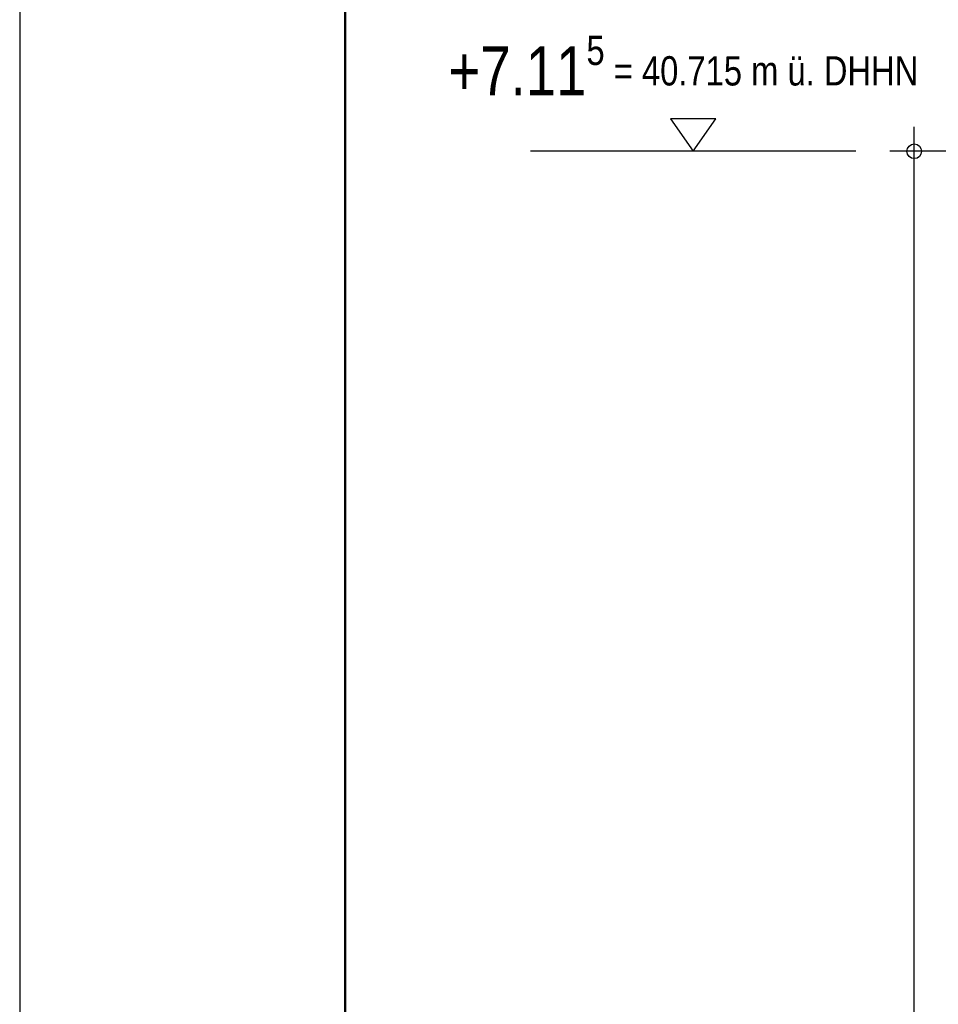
# Model space of a CAD drawing. Header units: metres. Extents: x 1314 to 1415, y -87 to -52.
# Tile 7 of 256: x 1313.99 to 1316.81, y -76.8 to -73.77. Entities that reach past the tile are written whole.
import ezdxf

# ---------------------------------------------------------------- set-up
doc = ezdxf.new("R2010")
doc.units = ezdxf.units.M
doc.header["$PDMODE"] = 65
doc.linetypes.add('AUSGEZOGEN', pattern=[0])
for name, color, linetype, lineweight in [('XR$1$Legende', 4, 'AUSGEZOGEN', 13), ('XR$3$Maßlinie 1_50', 7, 'AUSGEZOGEN', 25), ('XR$3$Text 1_100', 3, 'AUSGEZOGEN', 18)]:
    doc.layers.add(name, color=color, linetype=linetype, lineweight=lineweight)
doc.styles.add('ARIAL', font='arial.ttf')
doc.dimstyles.new('DIMSTYLE_7', dxfattribs={"dimtxt": 0.125, "dimasz": 0.15, "dimexe": 0, "dimexo": 0, "dimgap": 0.0625, "dimtad": 2, "dimdec": 3, "dimrnd": 0.005, "dimzin": 4, "dimdsep": 46, "dimtxsty": 'ARIAL', "dimblk1": 'ALL_ML_KREIS', "dimblk2": 'ALL_ML_KREIS', "dimsah": 1, "dimcen": 0, "dimclrd": 3, "dimclre": 3, "dimclrt": 3, "dimadec": 0, "dimazin": 0, "dimtfac": 1, "dimtdec": 0, "dimtix": 1, "dimtmove": 2, "dimatfit": 3, "dimfxl": 0, "dimtzin": 0, "dimlwd": 0, "dimlwe": 25, "dimarcsym": 0})

# ---------------------------------------------------------------- blocks, each defined once
blk = doc.blocks.new('NSY144')
at = {"color": 0, "linetype": 'ByBlock', "lineweight": -2}
for p, q in [((0.035, 0.05), (-0.035, 0.05)), ((-0.035, 0.05), (0, 0)), ((0, 0), (0.035, 0.05))]:
    blk.add_line(p, q, dxfattribs=at)
blk = doc.blocks.new('ALL_ML_KREIS')
at = {"color": 0, "linetype": 'ByBlock', "lineweight": -2}
for p, q in [((0, -0.5), (0, 0.5)), ((-1, 0), (0.5, 0))]:
    blk.add_line(p, q, dxfattribs=at)
blk.add_circle((0, 0), 0.15, dxfattribs=at)
blk = doc.blocks.new('*D96')
at = {"layer": 'DEFPOINTS', "color": 3, "linetype": 'AUSGEZOGEN', "lineweight": 25, "transparency": 33554687}
for p in [(1317.7834, -74.1777), (1316.6068, -81.2911), (1316.7393, -81.2911)]:
    blk.add_point(p, dxfattribs=at)
at = {"layer": 'XR$3$Maßlinie 1_50', "color": 3, "linetype": 'AUSGEZOGEN', "lineweight": -2, "transparency": 33554687}
for p, q in [((1317.0393, -74.1777), (1316.7393, -74.1777)), ((1316.7393, -81.2911), (1316.7393, -74.1777)), ((1316.4393, -81.2911), (1316.7393, -81.2911))]:
    blk.add_line(p, q, dxfattribs=at)
at = {"layer": 'XR$3$Maßlinie 1_50', "color": 3, "linetype": 'AUSGEZOGEN', "lineweight": 25, "transparency": 33554687, "xscale": 0.15, "yscale": 0.15, "zscale": 0.15}
for p, rotation in [((1316.7393, -74.1777), 90), ((1316.7393, -81.2911), 270)]:
    blk.add_blockref('ALL_ML_KREIS', p, dxfattribs=dict(at, rotation=rotation))
at = {"layer": 'XR$3$Maßlinie 1_50', "color": 3, "linetype": 'AUSGEZOGEN', "lineweight": 25, "transparency": 33554687, "insert": (1316.6268, -77.7126), "char_height": 0.125, "width": 0.625, "attachment_point": 5, "rotation": 90, "style": 'ARIAL'}
blk.add_mtext('\\A1;{\\A1;{7.11\\H0.082500;\\S5^ ;}}', dxfattribs=at)

msp = doc.modelspace()

# ---------------------------------------------------------------- linework, layer by layer
at = {"layer": 'XR$1$Legende', "color": 6, "linetype": 'AUSGEZOGEN', "lineweight": 25, "transparency": 33554687}
msp.add_lwpolyline([(1313.9897, -87.3821), (1388.9897, -87.3821), (1388.9897, -52.3821), (1313.9897, -52.3821), (1313.9897, -87.3821)], close=True, dxfattribs=at)
at = {"layer": 'XR$1$Legende', "color": 1, "linetype": 'AUSGEZOGEN', "lineweight": 50, "transparency": 33554687}
msp.add_lwpolyline([(1314.9897, -87.1321), (1388.7397, -87.1321), (1388.7397, -52.6321), (1314.9897, -52.6321), (1314.9897, -87.1321)], close=True, dxfattribs=at)
at = {"layer": 'XR$3$Maßlinie 1_50', "color": 7, "linetype": 'AUSGEZOGEN', "lineweight": 25, "transparency": 33554687}
msp.add_line((1316.56, -74.1777), (1315.56, -74.1777), dxfattribs=at)

# ---------------------------------------------------------------- block references
at = {"layer": 'XR$3$Maßlinie 1_50', "color": 7, "linetype": 'AUSGEZOGEN', "lineweight": 25, "transparency": 33554687, "xscale": 1.999999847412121, "yscale": 1.999999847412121, "zscale": 1.999999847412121}
msp.add_blockref('NSY144', (1316.06, -74.1777), dxfattribs=at)

# ---------------------------------------------------------------- texts
at = {"layer": 'XR$3$Text 1_100', "color": 7, "linetype": 'AUSGEZOGEN', "lineweight": 25, "transparency": 33554687, "insert": (1315.3077, -74.0067), "char_height": 0.15, "width": 2.152378, "attachment_point": 7, "style": 'ARIAL'}
msp.add_mtext('\\A1;{\\fArial|i0|b0;\\H0.150000;\\W0.800000;\\C7;+7.11\\fArial|i0|b0;\\H0.600000x;\\S5^ ;\\fArial|i0|b0; = 40.715 m ü. DHHN}\\P', dxfattribs=at)

# ---------------------------------------------------------------- dimensions: what is measured, and where the dimension line sits
at = {"layer": 'XR$3$Maßlinie 1_50', "color": 3, "linetype": 'AUSGEZOGEN', "lineweight": 25, "transparency": 33554687}
dim = msp.add_linear_dim(base=(1316.7393, -74.1777), p1=(1316.4393, -81.2911), p2=(1317.0393, -74.1777), angle=90, dimstyle='DIMSTYLE_7', override={"dimpost": '<>', "dimclrd": 3, "dimclre": 3, "dimclrt": 3, "dimlwd": 0, "dimlwe": 25}, dxfattribs=at)
dim.commit()
dim.dimension.update_dxf_attribs({"geometry": '*D96', "text_midpoint": (1316.6268, -77.7126), "dimtype": 160})

doc.saveas('drawing.dxf')
